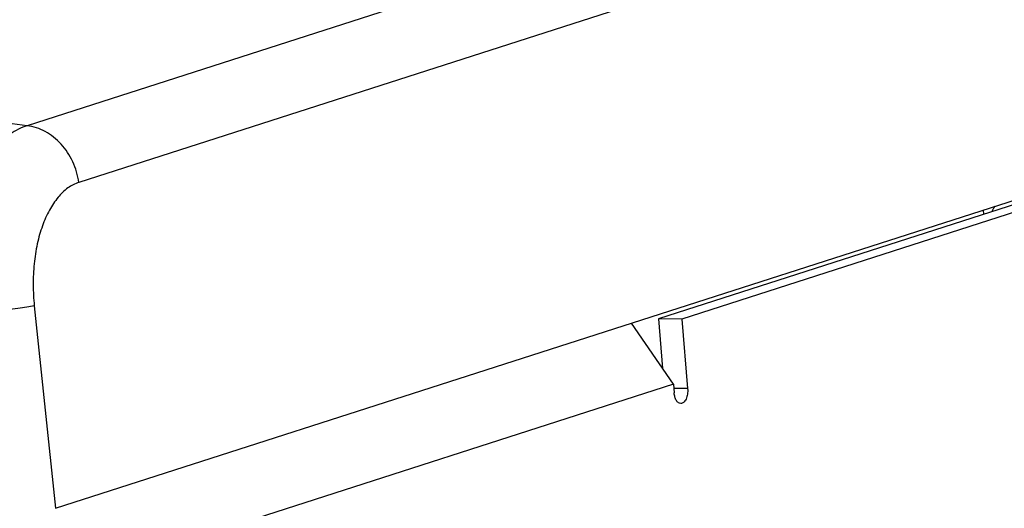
# Model space of a CAD drawing. Header units: inches. Extents: x 0 to 22, y 0 to 17.
# Tile 48 of 55: x 17.021 to 17.708, y 14.255 to 14.596. Entities that reach past the tile are written whole.
import ezdxf

# ---------------------------------------------------------------- set-up
doc = ezdxf.new("R2010")
doc.units = ezdxf.units.IN
doc.header["$LTSCALE"] = 1.21
doc.header["$MEASUREMENT"] = 0
doc.layers.get('0').update_dxf_attribs({"linetype": 'CONTINUOUS'})

msp = doc.modelspace()

# ---------------------------------------------------------------- linework, layer by layer
at = {"color": 7, "linetype": 'Continuous'}
for p, q in [((18.5147, 15.00041), (17.02648, 14.52233)), ((18.5508, 14.96086), (17.06258, 14.48278)), ((17.04614, 14.25539), (18.58907, 14.75104)), ((17.78849, 14.49088), (17.46711, 14.38764)), ((17.69413, 14.46057), (17.69389, 14.46347)), ((17.03147, 14.39659), (17.04614, 14.25539)), ((17.46711, 14.38764), (17.46998, 14.35292)), ((17.4834, 14.38742), (17.46711, 14.38764)), ((17.48742, 14.33886), (17.47809, 14.33898))]:
    msp.add_line(p, q, dxfattribs=at)
at = {"color": 3, "linetype": 'Continuous'}
for p, q in [((17.80478, 14.49067), (17.4834, 14.38742)), ((17.47754, 14.34192), (17.44823, 14.38455)), ((17.4834, 14.38742), (17.48742, 14.33886)), ((17.47754, 14.34192), (17.06699, 14.21003)), ((17.47754, 14.34192), (17.47805, 14.33585))]:
    msp.add_line(p, q, dxfattribs=at)
at = {"color": 7, "linetype": 'Continuous'}
msp.add_arc((16.34119, 8.77104), 5.79198, 83.205037, 83.481739, dxfattribs=at)
for points, knots in [([(17.02648, 14.52233), (17.02226, 14.52098), (17.01379, 14.51655), (17.00274, 14.50621), (16.99302, 14.49235), (16.9849, 14.47545), (16.9786, 14.45607), (16.97433, 14.43486), (16.97223, 14.41254), (16.97231, 14.39739), (16.97274, 14.3898)], [0, 0, 0, 0, 0.08773, 0.186154, 0.297379, 0.421368, 0.556528, 0.700232, 0.849276, 1, 1, 1, 1]), ([(17.06258, 14.48278), (17.06187, 14.48775), (17.05899, 14.49744), (17.05084, 14.50986), (17.03974, 14.51884), (17.03086, 14.52182), (17.02648, 14.52233)], [0, 0, 0, 0, 0.263142, 0.522095, 0.768702, 1, 1, 1, 1]), ([(17.06258, 14.48278), (17.05987, 14.48191), (17.05444, 14.47903), (17.04749, 14.47226), (17.04154, 14.4632), (17.03764, 14.45423), (17.03509, 14.44623), (17.03291, 14.43744), (17.03111, 14.42578), (17.03043, 14.4113), (17.03096, 14.4015), (17.03147, 14.39659)], [0, 0, 0, 0, 0.087728, 0.185543, 0.296015, 0.419397, 0.48557, 0.554342, 0.6982, 0.847939, 1, 1, 1, 1]), ([(17.702, 14.46611), (17.70153, 14.46559), (17.70068, 14.46442), (17.70009, 14.46311), (17.69986, 14.46242)], [0, 0, 0, 0, 0.493263, 1, 1, 1, 1]), ([(17.03147, 14.39659), (17.02975, 14.39626), (17.02592, 14.39562), (17.01703, 14.3943), (17.00433, 14.39271), (16.98859, 14.39106), (16.9779, 14.39015), (16.97274, 14.3898)], [0, 0, 0, 0, 0.08858, 0.197021, 0.455921, 0.737723, 1, 1, 1, 1])]:
    msp.add_open_spline(points, degree=3, knots=knots, dxfattribs=at)
at = {"color": 3, "linetype": 'Continuous'}
for points, knots in [([(17.48261, 14.3285), (17.48204, 14.32851), (17.48079, 14.329), (17.47941, 14.33069), (17.47845, 14.33305), (17.47813, 14.33487), (17.47805, 14.33585)], [0, 0, 0, 0, 0.183099, 0.407708, 0.68475, 1, 1, 1, 1]), ([(17.48742, 14.33886), (17.48753, 14.33758), (17.48744, 14.3351), (17.48666, 14.33219), (17.48561, 14.33032), (17.48472, 14.3293), (17.48371, 14.32864), (17.48296, 14.32849), (17.48261, 14.3285)], [0, 0, 0, 0, 0.308224, 0.592412, 0.715301, 0.822688, 0.915756, 1, 1, 1, 1])]:
    msp.add_open_spline(points, degree=3, knots=knots, dxfattribs=at)

doc.saveas('drawing.dxf')
